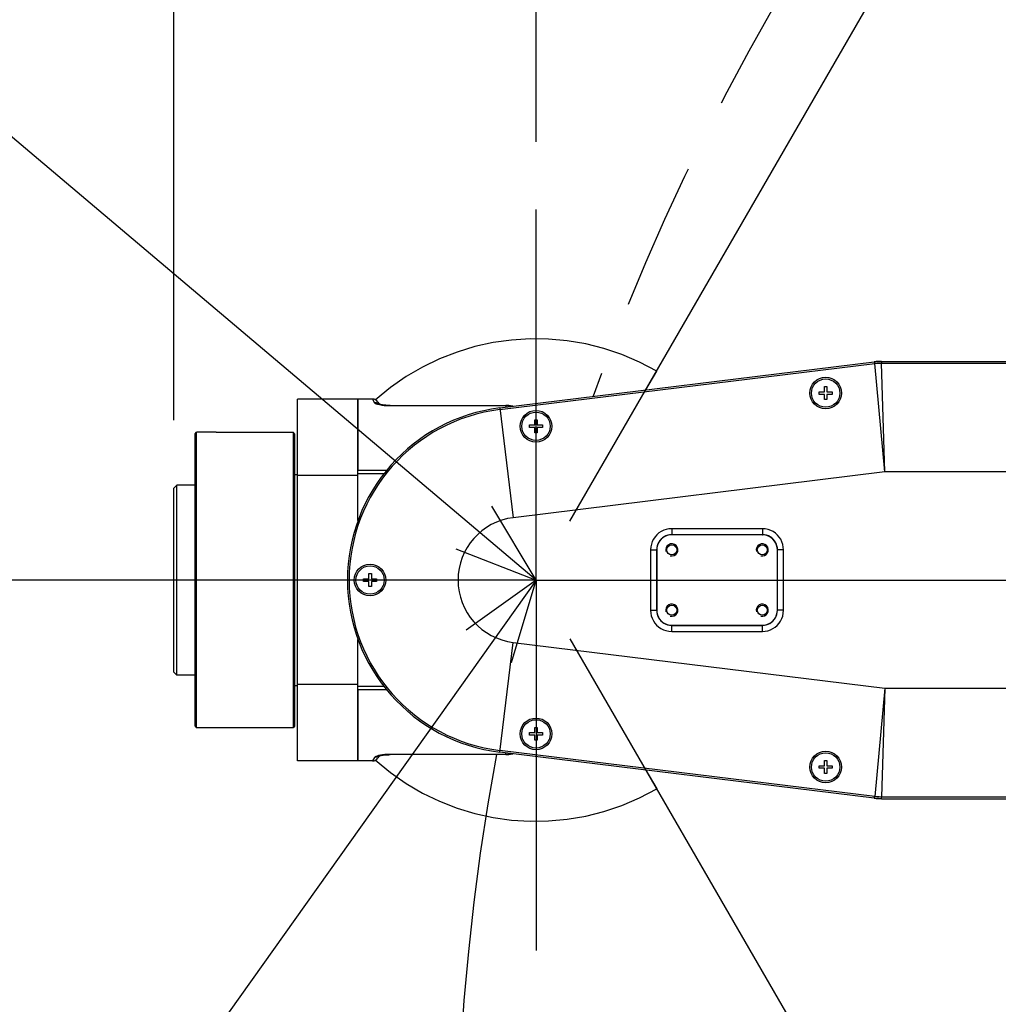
# Model space of a CAD drawing. Header units: millimetres. Extents: x 0 to 770, y -15 to 420.
# Tile 75 of 105: x 324 to 346, y 330 to 351. Entities that reach past the tile are written whole.
import ezdxf

# ---------------------------------------------------------------- set-up
doc = ezdxf.new("R2010")
doc.units = ezdxf.units.MM
doc.header["$LTSCALE"] = 32.67
doc.linetypes.add('CENTER', pattern=[0.6, 0.375, -0.075, 0.075, -0.075])
doc.linetypes.add('PHANTOM', pattern=[0.8, 0.45, -0.05, 0.1, -0.05, 0.1, -0.05])
doc.layers.get('0').update_dxf_attribs({"linetype": 'CONTINUOUS'})
for name, color, linetype in [('1_DESIGN', 7, 'CONTINUOUS'), ('AXIS', 7, 'CONTINUOUS'), ('CHAMFER', 7, 'CONTINUOUS'), ('CRV2', 7, 'CONTINUOUS'), ('DRA_ITEM', 7, 'CONTINUOUS'), ('DRIV_DIM', 7, 'CONTINUOUS'), ('HOLE', 7, 'CONTINUOUS'), ('PARAM_DIM', 7, 'CONTINUOUS'), ('ROUND', 7, 'CONTINUOUS'), ('SURF', 7, 'CONTINUOUS')]:
    doc.layers.add(name, color=color, linetype=linetype)
doc.styles.get("Standard").update_dxf_attribs({"font": 'txt', "width": 0.8})
doc.dimstyles.new('DIMSTYLE_12', dxfattribs={"dimtxt": 3.8, "dimasz": 1.8, "dimexe": 2, "dimexo": 1.5, "dimgap": 1.9, "dimtad": 1, "dimdec": 3, "dimlfac": 15, "dimdsep": 46, "dimtxsty": 'STANDARD', "dimblk": 'OPEN', "dimblk1": 'OPEN', "dimblk2": 'OPEN', "dimcen": 0.09, "dimadec": 0, "dimazin": 0, "dimtp": 0.5, "dimtm": 0.5, "dimtfac": 1, "dimtdec": 3, "dimtofl": 0, "dimtmove": 0, "dimatfit": 3, "dimldrblk": 'OPEN', "dimfxl": 1, "dimtolj": 1, "dimarcsym": 0})
doc.dimstyles.new('DIMSTYLE_13', dxfattribs={"dimtxt": 3.8, "dimasz": 1.8, "dimexe": 2, "dimexo": 1.5, "dimgap": 0.95, "dimtad": 1, "dimdec": 1, "dimlfac": 15, "dimdsep": 46, "dimtxsty": 'STANDARD', "dimblk": 'OPEN', "dimblk1": 'OPEN', "dimblk2": 'OPEN', "dimcen": 0.09, "dimadec": 0, "dimazin": 0, "dimtp": 0.001, "dimtm": 0.001, "dimtfac": 1, "dimtdec": 1, "dimtofl": 0, "dimtmove": 0, "dimatfit": 3, "dimldrblk": 'OPEN', "dimfxl": 1, "dimtolj": 1, "dimarcsym": 0})
doc.dimstyles.new('DIMSTYLE_15', dxfattribs={"dimtxt": 3.8, "dimasz": 1.8, "dimexe": 2, "dimexo": 1.5, "dimgap": 1.9, "dimtad": 1, "dimlfac": 15, "dimdsep": 46, "dimtxsty": 'STANDARD', "dimblk": 'OPEN', "dimblk1": 'OPEN', "dimblk2": 'OPEN', "dimcen": 0.09, "dimadec": 0, "dimazin": 0, "dimtp": 0.5, "dimtm": 0.5, "dimtfac": 1, "dimtofl": 0, "dimtmove": 0, "dimatfit": 3, "dimldrblk": 'OPEN', "dimfxl": 1, "dimtolj": 1, "dimarcsym": 0})
doc.dimstyles.new('DIMSTYLE_9', dxfattribs={"dimtxt": 3.8, "dimasz": 1.8, "dimexe": 2, "dimexo": 1.5, "dimgap": 0.95, "dimtad": 1, "dimdec": 3, "dimlfac": 15, "dimdsep": 46, "dimtxsty": 'STANDARD', "dimblk": 'OPEN', "dimblk1": 'OPEN', "dimblk2": 'OPEN', "dimcen": 0.09, "dimadec": 0, "dimazin": 0, "dimtp": 0.001, "dimtm": 0.001, "dimtfac": 1, "dimtdec": 3, "dimtofl": 0, "dimtmove": 0, "dimatfit": 3, "dimldrblk": 'OPEN', "dimfxl": 1, "dimtolj": 1, "dimarcsym": 0})

# ---------------------------------------------------------------- blocks, each defined once
blk = doc.blocks.new('_OPEN')
at = {"color": 0, "linetype": 'BYBLOCK'}
for p, q in [((0, 0), (-1, 0.342)), ((-1, -0.342), (0, 0)), ((-1, 0), (0, 0))]:
    blk.add_line(p, q, dxfattribs=at)
blk = doc.blocks.new('*D48')
at = {"layer": 'DRIV_DIM', "color": 2, "linetype": 'CONTINUOUS'}
for p, q in [((335.834, 348.587), (335.834, 391.765)), ((385.834, 345.797), (385.834, 391.765)), ((335.834, 389.765), (360.834, 389.765)), ((385.834, 389.765), (360.834, 389.765))]:
    blk.add_line(p, q, dxfattribs=at)
at = {"layer": 'DRIV_DIM', "color": 2, "linetype": 'CONTINUOUS', "xscale": 1.8, "yscale": 1.8, "zscale": 1.8, "rotation": 180}
blk.add_blockref('_OPEN', (335.834, 389.765), dxfattribs=at)
at = {"layer": 'DRIV_DIM', "color": 2, "linetype": 'CONTINUOUS', "xscale": 1.8, "yscale": 1.8, "zscale": 1.8}
blk.add_blockref('_OPEN', (385.834, 389.765), dxfattribs=at)
blk = doc.blocks.new('*D49')
at = {"layer": 'DRIV_DIM', "color": 2, "linetype": 'CONTINUOUS'}
for p, q in [((327.834, 342.43), (327.834, 391.765)), ((335.834, 348.587), (335.834, 391.765)), ((327.834, 389.765), (315.563, 389.765)), ((315.563, 389.765), (331.834, 389.765)), ((339.834, 389.765), (331.834, 389.765)), ((335.834, 389.765), (339.834, 389.765))]:
    blk.add_line(p, q, dxfattribs=at)
at = {"layer": 'DRIV_DIM', "color": 2, "linetype": 'CONTINUOUS', "xscale": 1.8, "yscale": 1.8, "zscale": 1.8}
blk.add_blockref('_OPEN', (327.834, 389.765), dxfattribs=at)
at = {"layer": 'DRIV_DIM', "color": 2, "linetype": 'CONTINUOUS', "xscale": 1.8, "yscale": 1.8, "zscale": 1.8, "rotation": 180}
blk.add_blockref('_OPEN', (335.834, 389.765), dxfattribs=at)
blk = doc.blocks.new('*D50')
at = {"layer": 'DRIV_DIM', "color": 2, "linetype": 'CONTINUOUS'}
for p, q in [((327.834, 342.43), (327.834, 398.187)), ((385.834, 345.797), (385.834, 398.187)), ((327.834, 396.187), (356.834, 396.187)), ((385.834, 396.187), (356.834, 396.187))]:
    blk.add_line(p, q, dxfattribs=at)
at = {"layer": 'DRIV_DIM', "color": 2, "linetype": 'CONTINUOUS', "xscale": 1.8, "yscale": 1.8, "zscale": 1.8, "rotation": 180}
blk.add_blockref('_OPEN', (327.834, 396.187), dxfattribs=at)
at = {"layer": 'DRIV_DIM', "color": 2, "linetype": 'CONTINUOUS', "xscale": 1.8, "yscale": 1.8, "zscale": 1.8}
blk.add_blockref('_OPEN', (385.834, 396.187), dxfattribs=at)
blk = doc.blocks.new('*D51')
at = {"layer": 'DRIV_DIM', "color": 2, "linetype": 'CONTINUOUS'}
for p, q in [((276.086, 277.063), (276.086, 404.871)), ((399.167, 282.827), (399.167, 404.871)), ((276.086, 402.871), (337.627, 402.871)), ((399.167, 402.871), (337.627, 402.871))]:
    blk.add_line(p, q, dxfattribs=at)
at = {"layer": 'DRIV_DIM', "color": 2, "linetype": 'CONTINUOUS', "xscale": 1.8, "yscale": 1.8, "zscale": 1.8, "rotation": 180}
blk.add_blockref('_OPEN', (276.086, 402.871), dxfattribs=at)
at = {"layer": 'DRIV_DIM', "color": 2, "linetype": 'CONTINUOUS', "xscale": 1.8, "yscale": 1.8, "zscale": 1.8}
blk.add_blockref('_OPEN', (399.167, 402.871), dxfattribs=at)
blk = doc.blocks.new('*D53')
at = {"layer": 'DRIV_DIM', "color": 2, "linetype": 'CONTINUOUS'}
for p, q in [((384.334, 385.31), (263.507, 385.31)), ((265.507, 385.31), (265.507, 317.104)), ((265.507, 248.897), (265.507, 317.104)), ((277.875, 248.897), (263.507, 248.897))]:
    blk.add_line(p, q, dxfattribs=at)
at = {"layer": 'DRIV_DIM', "color": 2, "linetype": 'CONTINUOUS', "xscale": 1.8, "yscale": 1.8, "zscale": 1.8}
for p, rotation in [((265.507, 385.31), 90), ((265.507, 248.897), 270)]:
    blk.add_blockref('_OPEN', p, dxfattribs=dict(at, rotation=rotation))
blk = doc.blocks.new('*D65')
at = {"layer": 'PARAM_DIM', "color": 2, "linetype": 'CONTINUOUS'}
for p, q in [((385.834, 277.063), (385.834, 339.702)), ((385.573, 274.086), (374.696, 212.399))]:
    blk.add_line(p, q, dxfattribs=at)
for points in [[(384.043, 337.06), (385.834, 337.702), (384.025, 338.291)], [(373.16, 214.102), (375.043, 214.369), (373.391, 215.311)]]:
    blk.add_lwpolyline(points, dxfattribs=at)
for start, end in [(90, 175), (175, 260)]:
    blk.add_arc((385.834, 275.563), 62.139, start, end, dxfattribs=at)
blk = doc.blocks.new('*D68')
at = {"layer": 'PARAM_DIM', "color": 2, "linetype": 'CONTINUOUS'}
for p, q in [((336.584, 340.196), (345.674, 355.94)), ((334.334, 338.897), (316.153, 338.897))]:
    blk.add_line(p, q, dxfattribs=at)
for points in [[(342.791, 354.479), (344.674, 354.208), (343.351, 355.576)], [(317.63, 340.726), (318.153, 338.897), (318.86, 340.663)]]:
    blk.add_lwpolyline(points, dxfattribs=at)
for start, end in [(60, 120), (120, 180)]:
    blk.add_arc((335.834, 338.897), 17.68, start, end, dxfattribs=at)
blk = doc.blocks.new('*D69')
at = {"layer": 'PARAM_DIM', "color": 2, "linetype": 'CONTINUOUS'}
for p, q in [((334.334, 338.897), (316.153, 338.897)), ((336.584, 337.598), (345.674, 321.853))]:
    blk.add_line(p, q, dxfattribs=at)
for points in [[(318.86, 337.13), (318.153, 338.897), (317.63, 337.068)], [(343.351, 322.217), (344.674, 323.585), (342.791, 323.314)]]:
    blk.add_lwpolyline(points, dxfattribs=at)
for start, end in [(180, 240), (240, 300)]:
    blk.add_arc((335.834, 338.897), 17.68, start, end, dxfattribs=at)

msp = doc.modelspace()

# ---------------------------------------------------------------- linework, layer by layer
at = {"color": 7, "linetype": 'CONTINUOUS'}
for p, q in [((330.566891, 334.896572), (330.566891, 342.896572)), ((331.900224, 340.209726), (331.900224, 342.896572)), ((332.223244, 342.896572), (331.900224, 342.896572)), ((328.766891, 342.163239), (328.333558, 342.163239)), ((330.500224, 341.229905), (330.566891, 341.229905)), ((331.900224, 341.205011), (330.566891, 341.205011)), ((328.300224, 340.996572), (327.900225, 340.996572)), ((331.900224, 334.896572), (331.900224, 337.583418)), ((328.300224, 336.796572), (327.900225, 336.796572)), ((330.500224, 336.563239), (330.566891, 336.563239)), ((331.900224, 336.588133), (330.566891, 336.588133)), ((328.766891, 335.629905), (328.333558, 335.629905)), ((332.223244, 334.896572), (331.900224, 334.896572))]:
    msp.add_line(p, q, dxfattribs=at)
at = {"color": 2, "linetype": 'CONTINUOUS'}
for centre in [(338.833557, 339.563239), (340.833557, 339.563239), (338.833557, 338.229905), (340.833557, 338.229905)]:
    msp.add_arc(centre, 0.133333, 255, 195, dxfattribs=at)
at = {"layer": '1_DESIGN', "color": 7, "linetype": 'CONTINUOUS'}
for p, q in [((342.090224, 343.001239), (342.090224, 343.058572)), ((342.090224, 343.058572), (342.204891, 343.058572)), ((342.204891, 343.058572), (342.204891, 343.173239)), ((342.204891, 343.173239), (342.262224, 343.173239)), ((342.262224, 343.173239), (342.262224, 343.058572)), ((342.262224, 343.058572), (342.376891, 343.058572)), ((342.376891, 343.058572), (342.376891, 343.001239)), ((342.204891, 343.001239), (342.090224, 343.001239)), ((342.204891, 342.886572), (342.204891, 343.001239)), ((342.262224, 342.886572), (342.204891, 342.886572)), ((342.262224, 343.001239), (342.262224, 342.886572)), ((342.376891, 343.001239), (342.262224, 343.001239)), ((335.804891, 342.325239), (335.804891, 342.439905)), ((335.804891, 342.439905), (335.862224, 342.439905)), ((335.862224, 342.439905), (335.862224, 342.325239)), ((335.690224, 342.267905), (335.690224, 342.325239)), ((335.690224, 342.325239), (335.804891, 342.325239)), ((335.804891, 342.267905), (335.690224, 342.267905)), ((335.804891, 342.153239), (335.804891, 342.267905)), ((335.862224, 342.325239), (335.976891, 342.325239)), ((335.862224, 342.267905), (335.862224, 342.153239)), ((335.976891, 342.267905), (335.862224, 342.267905)), ((335.976891, 342.325239), (335.976891, 342.267905)), ((335.862224, 342.153239), (335.804891, 342.153239)), ((332.023557, 338.867905), (332.023557, 338.925239)), ((332.023557, 338.925239), (332.138224, 338.925239)), ((332.138224, 338.925239), (332.138224, 339.039905)), ((332.138224, 339.039905), (332.195557, 339.039905)), ((332.195557, 339.039905), (332.195557, 338.925239)), ((332.195557, 338.925239), (332.310224, 338.925239)), ((332.310224, 338.925239), (332.310224, 338.867905)), ((332.138224, 338.867905), (332.023557, 338.867905)), ((332.138224, 338.753239), (332.138224, 338.867905)), ((332.195557, 338.753239), (332.138224, 338.753239)), ((332.195557, 338.867905), (332.195557, 338.753239)), ((332.310224, 338.867905), (332.195557, 338.867905)), ((335.690224, 335.467905), (335.690224, 335.525239)), ((335.690224, 335.525239), (335.804891, 335.525239)), ((335.804891, 335.467905), (335.690224, 335.467905)), ((335.804891, 335.525239), (335.804891, 335.639905)), ((335.804891, 335.639905), (335.862224, 335.639905)), ((335.804891, 335.353239), (335.804891, 335.467905)), ((335.862224, 335.639905), (335.862224, 335.525239)), ((335.862224, 335.525239), (335.976891, 335.525239)), ((335.862224, 335.467905), (335.862224, 335.353239)), ((335.976891, 335.467905), (335.862224, 335.467905)), ((335.976891, 335.525239), (335.976891, 335.467905)), ((335.862224, 335.353239), (335.804891, 335.353239)), ((342.090224, 334.734572), (342.090224, 334.791905)), ((342.090224, 334.791905), (342.204891, 334.791905)), ((342.204891, 334.791905), (342.204891, 334.906572)), ((342.204891, 334.906572), (342.262224, 334.906572)), ((342.262224, 334.906572), (342.262224, 334.791905)), ((342.262224, 334.791905), (342.376891, 334.791905)), ((342.376891, 334.791905), (342.376891, 334.734572)), ((342.204891, 334.734572), (342.090224, 334.734572)), ((342.204891, 334.619905), (342.204891, 334.734572)), ((342.262224, 334.619905), (342.204891, 334.619905)), ((342.262224, 334.734572), (342.262224, 334.619905)), ((342.376891, 334.734572), (342.262224, 334.734572))]:
    msp.add_line(p, q, dxfattribs=at)
for centre in [(342.233557, 343.029905), (335.833557, 342.296572), (332.166891, 338.896572), (335.833557, 335.496572), (342.233557, 334.763239)]:
    msp.add_circle(centre, 0.313333, dxfattribs=at)
at = {"layer": 'AXIS', "color": 7, "linetype": 'CENTER'}
for q in [(335.833557, 347.086692), (327.643437, 338.896572), (335.833557, 330.706452), (387.575553, 338.896572)]:
    msp.add_line((335.833557, 338.896572), q, dxfattribs=at)
at = {"layer": 'AXIS', "color": 7, "linetype": 'CONTINUOUS'}
for p, q in [((331.900224, 342.896572), (330.566891, 342.896572)), ((331.900224, 334.896572), (330.566891, 334.896572))]:
    msp.add_line(p, q, dxfattribs=at)
for centre in [(338.833557, 339.563239), (340.833557, 339.563239), (338.833557, 338.229905), (340.833557, 338.229905)]:
    msp.add_circle(centre, 0.11, dxfattribs=at)
at = {"layer": 'CHAMFER', "color": 7, "linetype": 'CONTINUOUS'}
for p, q in [((328.300224, 342.129904), (328.333558, 342.163239)), ((328.300224, 335.66324), (328.300224, 342.129904)), ((328.333558, 335.629905), (328.333558, 342.163239)), ((328.766891, 342.163239), (330.466891, 342.163239)), ((330.466891, 342.163239), (330.466891, 335.629905)), ((330.500224, 342.129905), (330.466891, 342.163239)), ((330.500224, 342.129897), (330.500224, 335.663247)), ((327.833557, 340.929905), (327.900225, 340.996572)), ((327.833557, 336.863251), (327.833557, 340.929893)), ((327.900224, 336.796572), (327.900224, 340.996572)), ((327.833557, 336.863239), (327.900225, 336.796572)), ((328.300224, 335.663239), (328.333558, 335.629905)), ((330.500224, 335.663239), (330.466891, 335.629905)), ((330.466891, 335.629905), (328.766891, 335.629905))]:
    msp.add_line(p, q, dxfattribs=at)
at = {"layer": 'CRV2', "color": 4, "linetype": 'PHANTOM'}
for p, q in [((338.25958, 343.098566), (338.500224, 343.515374)), ((338.25958, 334.694578), (338.500224, 334.27777))]:
    msp.add_line(p, q, dxfattribs=at)
for centre, radius, start, end in [((385.833557, 275.563239), 109.747249, 10, 260), ((385.833557, 275.563239), 101.747249, 10, 260), ((385.833557, 325.563239), 51.747249, 15.0685828, 160.3538886), ((335.833557, 338.896572), 5.333333, 60, 131.6756773), ((385.833557, 325.563239), 51.747249, 169.4490311, 245.0685828), ((335.833557, 338.896572), 5.333333, 228.3243234, 300)]:
    msp.add_arc(centre, radius, start, end, dxfattribs=at)
at = {"layer": 'DRA_ITEM', "color": 2, "linetype": 'CONTINUOUS'}
for q in [(303.662492, 366.100352), (317.555018, 313.175158)]:
    msp.add_line((335.833557, 338.896572), q, dxfattribs=at)
for points in [[(334.061572, 339.588725), (335.833557, 338.896572), (334.856598, 340.52892)], [(335.292707, 337.072705), (335.833557, 338.896572), (334.289049, 337.78594)]]:
    msp.add_lwpolyline(points, dxfattribs=at)
at = {"layer": 'HOLE', "color": 7, "linetype": 'CONTINUOUS'}
for centre in [(342.233557, 343.029905), (335.833557, 342.296572), (332.166891, 338.896572), (335.833557, 335.496572), (342.233557, 334.763239)]:
    msp.add_circle(centre, 0.35, dxfattribs=at)
at = {"layer": 'ROUND', "color": 7, "linetype": 'CONTINUOUS'}
for p, q in [((335.031819, 342.70118), (343.306461, 343.719914)), ((343.307044, 343.719986), (343.362154, 343.725576)), ((343.362154, 343.725576), (343.413412, 343.728719)), ((343.413412, 343.728719), (343.468798, 343.729905)), ((343.469385, 343.729905), (354.971677, 343.729905)), ((331.900224, 342.896554), (331.900224, 341.326001)), ((332.338714, 342.829905), (332.365083, 342.784233)), ((332.607949, 342.756596), (335.166891, 342.756596)), ((340.833672, 339.896572), (338.833443, 339.896572)), ((338.500224, 339.563353), (338.500224, 338.229791)), ((341.166891, 338.229791), (341.166891, 339.563353)), ((338.833443, 337.896572), (340.833672, 337.896572)), ((331.900224, 336.467143), (331.900224, 334.89659)), ((332.365111, 335.008959), (332.338701, 334.963217)), ((335.166891, 335.036548), (332.607949, 335.036548)), ((343.306461, 334.07323), (335.031819, 335.091964)), ((343.36216, 334.067568), (343.307044, 334.073158)), ((343.413417, 334.064424), (343.36216, 334.067568)), ((343.468798, 334.063239), (343.413417, 334.064424)), ((343.469385, 334.063239), (354.971677, 334.063239))]:
    msp.add_line(p, q, dxfattribs=at)
at = {"layer": 'ROUND', "color": 9, "linetype": 'CONTINUOUS'}
for p, q in [((343.306461, 343.719914), (343.310989, 343.683138)), ((343.312738, 343.720671), (343.312898, 343.718249)), ((343.312898, 343.718249), (343.316638, 343.683818)), ((343.463063, 343.72989), (343.463199, 343.727466)), ((343.463199, 343.727466), (343.463695, 343.692837)), ((343.469385, 343.729905), (343.469385, 343.692851)), ((335.036347, 342.664404), (343.316638, 343.683819)), ((343.5375, 341.285865), (343.316638, 343.683819)), ((343.463695, 343.692837), (354.966891, 343.692851)), ((343.5375, 341.285865), (343.463695, 343.692837)), ((332.22322, 342.896572), (332.267879, 342.816596)), ((332.607949, 342.756596), (332.607949, 342.751769)), ((332.607949, 342.751769), (335.166891, 342.751769)), ((335.031819, 342.70118), (335.330463, 340.275454)), ((335.166891, 342.756596), (335.166891, 342.717809)), ((331.900224, 341.326001), (332.536038, 341.326001)), ((331.900224, 341.24851), (332.476426, 341.24851)), ((343.5375, 341.285865), (335.330463, 340.275454)), ((355.633557, 341.285865), (343.5375, 341.285865)), ((338.831606, 340.031697), (338.831606, 339.898409)), ((340.835509, 340.031697), (338.831606, 340.031697)), ((340.835509, 340.031697), (340.835509, 339.898409)), ((338.833443, 339.896572), (338.831606, 339.898409)), ((340.835509, 339.898409), (338.831606, 339.898409)), ((340.833672, 339.896572), (340.835509, 339.898409)), ((338.365099, 339.56519), (338.365099, 338.227954)), ((338.365099, 339.56519), (338.498387, 339.56519)), ((338.498387, 339.56519), (338.498387, 338.227954)), ((338.500224, 339.563353), (338.498387, 339.56519)), ((341.166891, 339.563353), (341.168728, 339.56519)), ((341.168728, 338.227954), (341.168728, 339.56519)), ((341.302015, 339.56519), (341.168728, 339.56519)), ((341.302015, 338.227954), (341.302015, 339.56519)), ((338.365099, 338.227954), (338.498387, 338.227954)), ((338.500224, 338.229791), (338.498387, 338.227954)), ((341.166891, 338.229791), (341.168728, 338.227954)), ((341.302015, 338.227954), (341.168728, 338.227954)), ((338.833443, 337.896572), (338.831606, 337.894735)), ((338.831606, 337.761447), (338.831606, 337.894735)), ((338.831606, 337.894735), (340.835509, 337.894735)), ((340.833672, 337.896572), (340.835509, 337.894735)), ((340.835509, 337.761447), (340.835509, 337.894735)), ((338.831606, 337.761447), (340.835509, 337.761447)), ((335.031819, 335.091964), (335.330463, 337.51769)), ((335.330463, 337.51769), (343.5375, 336.507279)), ((332.476426, 336.544633), (331.900224, 336.544633)), ((332.536038, 336.467143), (331.900224, 336.467143)), ((343.5375, 336.507279), (343.316638, 334.109325)), ((343.5375, 336.507279), (343.463695, 334.100307)), ((343.5375, 336.507279), (355.633557, 336.507279)), ((332.607949, 335.036548), (332.607949, 335.041375)), ((335.166891, 335.041375), (332.607949, 335.041375)), ((343.316638, 334.109325), (335.036347, 335.12874)), ((335.166891, 335.036548), (335.166891, 335.075335)), ((332.267879, 334.976547), (332.223231, 334.896572)), ((343.306461, 334.07323), (343.310989, 334.110006)), ((343.312738, 334.072472), (343.312898, 334.074895)), ((343.312898, 334.074895), (343.316638, 334.109325)), ((343.463063, 334.063254), (343.463199, 334.065678)), ((343.463199, 334.065678), (343.463695, 334.100307)), ((354.966891, 334.100292), (343.463695, 334.100307)), ((343.469385, 334.063239), (343.469385, 334.100292))]:
    msp.add_line(p, q, dxfattribs=at)
for points in [[(343.316638, 343.683818), (343.365534, 343.688637), (343.414566, 343.691645), (343.463695, 343.692837)], [(332.267879, 342.816596), (332.278292, 342.806514), (332.299322, 342.795742), (332.331283, 342.784778)], [(332.349265, 342.789436), (332.334769, 342.800241), (332.302531, 342.812838), (332.267879, 342.816596)], [(332.331283, 342.784778), (332.373667, 342.774295), (332.424293, 342.765186), (332.481419, 342.758046), (332.543621, 342.753394), (332.607949, 342.751769)], [(335.166891, 342.751769), (335.225567, 342.749133), (335.279357, 342.742035), (335.310152, 342.735447)], [(338.831606, 340.031697), (338.770336, 340.027658), (338.711496, 340.015978), (338.654261, 339.996689), (338.600145, 339.970251), (338.550011, 339.937154), (338.504595, 339.897933), (338.464552, 339.853156), (338.43049, 339.803424), (338.403162, 339.749795), (338.38251, 339.69148), (338.36951, 339.629211), (338.365099, 339.56519)], [(341.302015, 339.56519), (341.297977, 339.62646), (341.286296, 339.6853), (341.267008, 339.742535), (341.240569, 339.796651), (341.207472, 339.846785), (341.168251, 339.892201), (341.123474, 339.932244), (341.073742, 339.966306), (341.020114, 339.993634), (340.961799, 340.014286), (340.89953, 340.027285), (340.835509, 340.031697)], [(338.831606, 339.898409), (338.78783, 339.895536), (338.745793, 339.887202), (338.704903, 339.873431), (338.666243, 339.854552), (338.63043, 339.830915), (338.597989, 339.802901), (338.569388, 339.770917), (338.545061, 339.735391), (338.525546, 339.69708), (338.510802, 339.655418), (338.501526, 339.610931), (338.498387, 339.56519)], [(341.168728, 339.56519), (341.165854, 339.608966), (341.15752, 339.651003), (341.14375, 339.691893), (341.124871, 339.730553), (341.101234, 339.766366), (341.07322, 339.798807), (341.041235, 339.827408), (341.005709, 339.851735), (340.967398, 339.87125), (340.925737, 339.885994), (340.88125, 339.89527), (340.835509, 339.898409)], [(338.365099, 338.227954), (338.369138, 338.166684), (338.380818, 338.107844), (338.400107, 338.050609), (338.426545, 337.996493), (338.459642, 337.946359), (338.498863, 337.900943), (338.54364, 337.8609), (338.593372, 337.826838), (338.647001, 337.79951), (338.705316, 337.778858), (338.767584, 337.765858), (338.831606, 337.761447)], [(338.498387, 338.227954), (338.50126, 338.184178), (338.509594, 338.142141), (338.523365, 338.101251), (338.542244, 338.062591), (338.565881, 338.026778), (338.593895, 337.994337), (338.625879, 337.965736), (338.661405, 337.941409), (338.699716, 337.921894), (338.741377, 337.90715), (338.785865, 337.897874), (338.831606, 337.894735)], [(340.835509, 337.761447), (340.896779, 337.765486), (340.955619, 337.777166), (341.012853, 337.796455), (341.06697, 337.822893), (341.117103, 337.85599), (341.16252, 337.895211), (341.202563, 337.939988), (341.236624, 337.98972), (341.263952, 338.043349), (341.284605, 338.101664), (341.297604, 338.163932), (341.302015, 338.227954)], [(340.835509, 337.894735), (340.879284, 337.897608), (340.921322, 337.905942), (340.962211, 337.919713), (341.000871, 337.938592), (341.036684, 337.962229), (341.069126, 337.990243), (341.097727, 338.022227), (341.122054, 338.057753), (341.141569, 338.096064), (341.156313, 338.137725), (341.165589, 338.182213), (341.168728, 338.227954)], [(332.354243, 335.014451), (332.321266, 335.005319), (332.295392, 334.995725), (332.277296, 334.985947), (332.267879, 334.976547)], [(332.349313, 335.003744), (332.334769, 334.992902), (332.30253, 334.980306), (332.267879, 334.976547)], [(332.607949, 335.041375), (332.551151, 335.040107), (332.495579, 335.03643), (332.442804, 335.030599), (332.395103, 335.023077), (332.354243, 335.014451)], [(335.31056, 335.057647), (335.291283, 335.053302), (335.255227, 335.047363), (335.222388, 335.043732), (335.192906, 335.041892), (335.166891, 335.041375)], [(343.463695, 334.100307), (343.414577, 334.101499), (343.365544, 334.104506), (343.316638, 334.109325)]]:
    msp.add_lwpolyline(points, dxfattribs=at)
at = {"layer": 'ROUND', "color": 7, "linetype": 'CONTINUOUS'}
for points in [[(332.607949, 342.756596), (332.583029, 342.756862), (332.54975, 342.758026), (332.518786, 342.759944), (332.490336, 342.762429), (332.464508, 342.765328), (332.441372, 342.76849), (332.420762, 342.771819), (332.402491, 342.775239), (332.386448, 342.778692), (332.372604, 342.782104), (332.361182, 342.785338), (332.352575, 342.788163), (332.347644, 342.790059), (332.346983, 342.790347)], [(332.400292, 342.775712), (332.382422, 342.781447), (332.367003, 342.787084), (332.362295, 342.789062)], [(335.322947, 342.737022), (335.308815, 342.740946), (335.232625, 342.753269), (335.166891, 342.756596)], [(338.833443, 339.896572), (338.781295, 339.892469), (338.730443, 339.880261), (338.682135, 339.860253), (338.637559, 339.832938), (338.597808, 339.798988), (338.563858, 339.759237), (338.536542, 339.714661), (338.516534, 339.666353), (338.504327, 339.615501), (338.500224, 339.563353)], [(341.166891, 339.563353), (341.162787, 339.615501), (341.15058, 339.666353), (341.130572, 339.714661), (341.103257, 339.759237), (341.069307, 339.798988), (341.029556, 339.832938), (340.984979, 339.860253), (340.936672, 339.880261), (340.885819, 339.892469), (340.833672, 339.896572)], [(338.500224, 338.229791), (338.504327, 338.177643), (338.516534, 338.126791), (338.536542, 338.078483), (338.563858, 338.033907), (338.597808, 337.994156), (338.637559, 337.960206), (338.682135, 337.93289), (338.730443, 337.912882), (338.781295, 337.900675), (338.833443, 337.896572)], [(340.833672, 337.896572), (340.885819, 337.900675), (340.936672, 337.912882), (340.984979, 337.93289), (341.029556, 337.960206), (341.069307, 337.994156), (341.103257, 338.033907), (341.130572, 338.078483), (341.15058, 338.126791), (341.162787, 338.177643), (341.166891, 338.229791)], [(332.347008, 335.002824), (332.346703, 335.002669), (332.348709, 335.003524), (332.355335, 335.005937), (332.365717, 335.009146), (332.37905, 335.012688), (332.39493, 335.016336), (332.413313, 335.01999), (332.434241, 335.02356), (332.457946, 335.026977), (332.484635, 335.030128), (332.514292, 335.032856), (332.546787, 335.034969), (332.58189, 335.036258), (332.607949, 335.036548)], [(332.362334, 335.004149), (332.375549, 335.009277), (332.395102, 335.01586), (332.40044, 335.017431)], [(335.166891, 335.036548), (335.233628, 335.039977), (335.309802, 335.052418), (335.323052, 335.056109)]]:
    msp.add_lwpolyline(points, dxfattribs=at)
for centre, radius, start, end in [((343.469385, 342.396572), 1.333333, 90, 97.0186604), ((332.223244, 342.763238), 0.133333, 30, 89.9999947), ((335.500224, 338.896572), 3.833333, 97.0186604, 262.9813396), ((332.223244, 335.029905), 0.133333, 270.0000009, 330), ((343.469385, 335.396572), 1.333333, 262.9813396, 270)]:
    msp.add_arc(centre, radius, start, end, dxfattribs=at)
at = {"layer": 'ROUND', "color": 9, "linetype": 'CONTINUOUS'}
msp.add_arc((335.500224, 338.896572), 3.796279, 97.0186604, 262.9813396, dxfattribs=at)
at = {"layer": 'SURF', "color": 9, "linetype": 'CONTINUOUS'}
msp.add_arc((335.500224, 338.896572), 1.389293, 97.0186604, 262.9813396, dxfattribs=at)

# ---------------------------------------------------------------- dimensions: what is measured, and where the dimension line sits
at = {"layer": 'DRIV_DIM', "color": 2, "linetype": 'CONTINUOUS'}
for base, p1, p2, angle, dimstyle, picture, middle in [((276.086308, 402.87083), (399.166891, 281.326865), (276.086308, 275.563239), 180, 'DIMSTYLE_13', '*D51', (328.506599, 402.87083)), ((327.833558, 396.186518), (385.833557, 344.296572), (327.833558, 340.929905), 180, 'DIMSTYLE_9', '*D50', (352.273557, 396.186518)), ((327.833558, 389.765166), (335.833557, 347.086692), (327.833558, 340.929905), 180, 'DIMSTYLE_9', '*D49', (315.563498, 389.765166)), ((335.833557, 389.765166), (385.833557, 344.296572), (335.833557, 347.086692), 180, 'DIMSTYLE_9', '*D48', (356.273557, 389.765166)), ((265.507359, 385.310488), (279.375361, 248.896572), (385.833557, 385.310488), 90, 'DIMSTYLE_13', '*D53', (265.507359, 307.98353))]:
    dim = msp.add_linear_dim(base=base, p1=p1, p2=p2, angle=angle, dimstyle=dimstyle, dxfattribs=at)
    dim.commit()
    dim.dimension.update_dxf_attribs({"geometry": picture, "text_midpoint": middle, "dimtype": 160})
at = {"layer": 'PARAM_DIM', "color": 2, "linetype": 'CONTINUOUS'}
for base, line1, line2, dimstyle, picture, middle in [((326.993454, 354.208079), ((335.745156, 338.743457), (335.833557, 338.896572)), ((336.010359, 338.896572), (335.833557, 338.896572)), 'DIMSTYLE_12', '*D68', (322.993522, 351.050714)), ((323.931278, 280.978986), ((385.833557, 274.941851), (385.833557, 275.563239)), ((385.94146, 276.175186), (385.833557, 275.563239)), 'DIMSTYLE_15', '*D65', (324.070862, 268.737404)), ((326.993454, 323.585065), ((336.010359, 338.896572), (335.833557, 338.896572)), ((335.745156, 339.049687), (335.833557, 338.896572)), 'DIMSTYLE_12', '*D69', (319.436304, 332.28448))]:
    dim = msp.add_angular_dim_2l(base=base, line1=line1, line2=line2, dimstyle=dimstyle, override={"dimtad": 2}, dxfattribs=at)
    dim.commit()
    dim.dimension.update_dxf_attribs({"geometry": picture, "text_midpoint": middle, "dimtype": 162})

doc.saveas('drawing.dxf')
